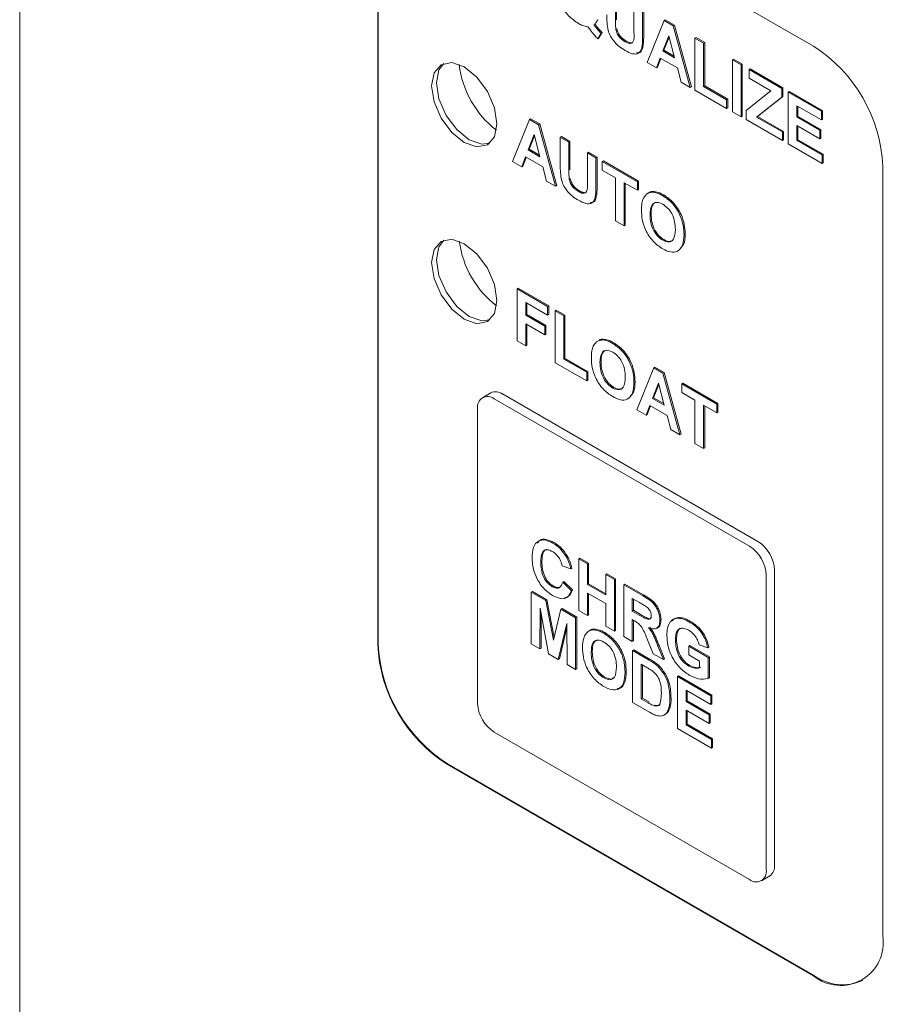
# Paper-space layout '4' of a CAD drawing. Header units: inches. Extents: x 1 to 109, y 1 to 85.
# Tile 34 of 46: x 84.71 to 85.81, y 26.57 to 27.82. Entities that reach past the tile are written whole.
import ezdxf

# ---------------------------------------------------------------- set-up
doc = ezdxf.new("R2010")
doc.units = ezdxf.units.IN
doc.header["$MEASUREMENT"] = 0

psp = doc.layouts.new('4')

# ---------------------------------------------------------------- linework, layer by layer
at = {"color": 7, "linetype": 'Continuous', "lineweight": 15, "ltscale": 5}
for p, q in [((84.7072, 25.311), (84.7072, 29.9962)), ((85.7184, 27.7897), (85.2517, 28.0591)), ((85.1633, 28.008), (85.1633, 27.0282)), ((85.164, 28.0084), (85.164, 27.0286)), ((85.4663, 27.8582), (85.4663, 27.8224)), ((85.4677, 27.859), (85.4677, 27.8232)), ((85.4898, 27.8081), (85.4898, 27.8447)), ((85.5008, 27.8383), (85.5008, 27.8038)), ((85.5022, 27.8391), (85.5022, 27.8046)), ((85.4388, 27.8169), (85.4402, 27.8177)), ((85.5066, 27.7689), (85.5282, 27.8225)), ((85.5282, 27.8225), (85.5297, 27.8233)), ((85.5282, 27.8225), (85.5399, 27.8157)), ((85.5297, 27.8233), (85.5413, 27.8165)), ((85.5399, 27.8157), (85.5413, 27.8165)), ((85.5399, 27.8157), (85.5616, 27.7371)), ((85.5413, 27.8165), (85.563, 27.7379)), ((85.448, 27.8061), (85.4437, 27.7992)), ((85.4494, 27.807), (85.4452, 27.8001)), ((85.448, 27.8061), (85.4494, 27.807)), ((85.4667, 27.8111), (85.4681, 27.8119)), ((85.5341, 27.803), (85.5266, 27.7836)), ((85.5416, 27.7749), (85.5341, 27.803)), ((85.4437, 27.7992), (85.4452, 27.8001)), ((85.4784, 27.7954), (85.4798, 27.7962)), ((85.5346, 27.8013), (85.528, 27.7844)), ((85.5675, 27.7998), (85.5689, 27.8006)), ((85.5675, 27.7337), (85.5675, 27.7998)), ((85.5675, 27.7998), (85.5785, 27.7934)), ((85.5689, 27.8006), (85.5799, 27.7943)), ((85.5785, 27.7934), (85.5799, 27.7943)), ((85.5785, 27.7934), (85.5785, 27.7384)), ((85.5799, 27.7943), (85.5799, 27.7392)), ((85.5266, 27.7836), (85.528, 27.7844)), ((85.5266, 27.7836), (85.5416, 27.7749)), ((85.528, 27.7844), (85.5411, 27.7769)), ((85.5184, 27.7621), (85.5066, 27.7689)), ((85.5232, 27.7746), (85.5184, 27.7621)), ((85.5241, 27.774), (85.5198, 27.7629)), ((85.5451, 27.7619), (85.5232, 27.7746)), ((85.6152, 27.7723), (85.6166, 27.7731)), ((85.6152, 27.7062), (85.6152, 27.7723)), ((85.6152, 27.7723), (85.6262, 27.7659)), ((85.6166, 27.7731), (85.6276, 27.7667)), ((85.6262, 27.7659), (85.6276, 27.7667)), ((85.6262, 27.7659), (85.6262, 27.6999)), ((85.6276, 27.7667), (85.6276, 27.7007)), ((85.5184, 27.7621), (85.5198, 27.7629)), ((85.55, 27.7439), (85.5451, 27.7619)), ((85.6364, 27.76), (85.6378, 27.7608)), ((85.6364, 27.749), (85.6364, 27.76)), ((85.6364, 27.76), (85.6782, 27.7359)), ((85.6378, 27.7608), (85.6796, 27.7367)), ((85.5616, 27.7371), (85.55, 27.7439)), ((85.5785, 27.7384), (85.5799, 27.7392)), ((85.5799, 27.7392), (85.6092, 27.7223)), ((85.6643, 27.7329), (85.6364, 27.749)), ((85.5616, 27.7371), (85.563, 27.7379)), ((85.6078, 27.7105), (85.5675, 27.7337)), ((85.5785, 27.7384), (85.6078, 27.7215)), ((85.6328, 27.7079), (85.6643, 27.7329)), ((85.6782, 27.7359), (85.6796, 27.7367)), ((85.6782, 27.7359), (85.6782, 27.7249)), ((85.6796, 27.7367), (85.6796, 27.7257)), ((85.6863, 27.7312), (85.6877, 27.732)), ((85.6863, 27.6652), (85.6863, 27.7312)), ((85.6863, 27.7312), (85.7288, 27.7067)), ((85.6877, 27.732), (85.7302, 27.7075)), ((85.6078, 27.7215), (85.6092, 27.7223)), ((85.6078, 27.7215), (85.6078, 27.7105)), ((85.6092, 27.7223), (85.6092, 27.7113)), ((85.6782, 27.7249), (85.646, 27.6994)), ((85.6796, 27.7257), (85.6474, 27.7002)), ((85.6782, 27.7249), (85.6796, 27.7257)), ((85.6078, 27.7105), (85.6092, 27.7113)), ((85.6262, 27.6999), (85.6152, 27.7062)), ((85.6328, 27.6961), (85.6328, 27.7079)), ((85.7288, 27.6957), (85.6973, 27.7139)), ((85.6973, 27.7139), (85.6973, 27.6995)), ((85.6987, 27.713), (85.6987, 27.7003)), ((85.7288, 27.7067), (85.7302, 27.7075)), ((85.7288, 27.7067), (85.7288, 27.6957)), ((85.7302, 27.7075), (85.7302, 27.6965)), ((85.335, 27.6429), (85.3566, 27.6965)), ((85.3566, 27.6965), (85.3581, 27.6973)), ((85.3566, 27.6965), (85.3683, 27.6897)), ((85.3581, 27.6973), (85.3697, 27.6906)), ((85.3683, 27.6897), (85.3697, 27.6906)), ((85.3683, 27.6897), (85.39, 27.6112)), ((85.3697, 27.6906), (85.3914, 27.612)), ((85.6262, 27.6999), (85.6276, 27.7007)), ((85.679, 27.6694), (85.6328, 27.6961)), ((85.646, 27.6994), (85.6474, 27.7002)), ((85.646, 27.6994), (85.679, 27.6804)), ((85.6474, 27.7002), (85.6804, 27.6812)), ((85.6973, 27.6995), (85.6987, 27.7003)), ((85.6973, 27.6995), (85.7266, 27.6825)), ((85.6987, 27.7003), (85.728, 27.6833)), ((85.7288, 27.6957), (85.7302, 27.6965)), ((85.3625, 27.677), (85.355, 27.6576)), ((85.37, 27.6489), (85.3625, 27.677)), ((85.679, 27.6804), (85.6804, 27.6812)), ((85.679, 27.6804), (85.679, 27.6694)), ((85.6804, 27.6812), (85.6804, 27.6702)), ((85.7266, 27.6715), (85.6973, 27.6885)), ((85.6973, 27.6885), (85.6973, 27.6698)), ((85.6987, 27.6876), (85.6987, 27.6706)), ((85.7266, 27.6825), (85.728, 27.6833)), ((85.7266, 27.6825), (85.7266, 27.6715)), ((85.728, 27.6833), (85.728, 27.6723)), ((85.363, 27.6753), (85.3564, 27.6584)), ((85.3959, 27.6738), (85.3973, 27.6746)), ((85.3959, 27.6738), (85.4069, 27.6675)), ((85.3959, 27.6387), (85.3959, 27.6738)), ((85.3973, 27.6746), (85.4083, 27.6683)), ((85.4069, 27.6675), (85.4083, 27.6683)), ((85.4069, 27.6675), (85.4069, 27.6316)), ((85.4083, 27.6683), (85.4083, 27.6324)), ((85.679, 27.6694), (85.6804, 27.6702)), ((85.7295, 27.6402), (85.6863, 27.6652)), ((85.6973, 27.6698), (85.6987, 27.6706)), ((85.6973, 27.6698), (85.7295, 27.6512)), ((85.6987, 27.6706), (85.731, 27.652)), ((85.7266, 27.6715), (85.728, 27.6723)), ((85.355, 27.6576), (85.3564, 27.6584)), ((85.355, 27.6576), (85.37, 27.6489)), ((85.3564, 27.6584), (85.3695, 27.6509)), ((85.4304, 27.6539), (85.4318, 27.6547)), ((85.4304, 27.6173), (85.4304, 27.6539)), ((85.4304, 27.6539), (85.4414, 27.6476)), ((85.4318, 27.6547), (85.4428, 27.6484)), ((85.7295, 27.6512), (85.731, 27.652)), ((85.731, 27.652), (85.731, 27.641)), ((85.3468, 27.6361), (85.335, 27.6429)), ((85.3516, 27.6486), (85.3468, 27.6361)), ((85.3525, 27.6481), (85.3482, 27.6369)), ((85.3735, 27.6359), (85.3516, 27.6486)), ((85.4414, 27.6476), (85.4428, 27.6484)), ((85.4414, 27.6476), (85.4414, 27.613)), ((85.4428, 27.6484), (85.4428, 27.6138)), ((85.4494, 27.6429), (85.4508, 27.6437)), ((85.4494, 27.6319), (85.4494, 27.6429)), ((85.4494, 27.6429), (85.4942, 27.6171)), ((85.4508, 27.6437), (85.4956, 27.6179)), ((85.7295, 27.6512), (85.7295, 27.6402)), ((85.7295, 27.6402), (85.731, 27.641)), ((85.3468, 27.6361), (85.3482, 27.6369)), ((85.3784, 27.6179), (85.3735, 27.6359)), ((85.4663, 27.6222), (85.4494, 27.6319)), ((85.8068, 26.6567), (85.8068, 27.6366)), ((85.39, 27.6112), (85.3784, 27.6179)), ((85.4073, 27.6203), (85.4087, 27.6211)), ((85.4663, 27.5671), (85.4663, 27.6222)), ((85.4942, 27.6061), (85.4773, 27.6158)), ((85.4773, 27.6158), (85.4773, 27.5608)), ((85.4787, 27.615), (85.4787, 27.5616)), ((85.4942, 27.6171), (85.4956, 27.6179)), ((85.4942, 27.6171), (85.4942, 27.6061)), ((85.4956, 27.6179), (85.4956, 27.6069)), ((85.39, 27.6112), (85.3914, 27.612)), ((85.419, 27.6046), (85.4204, 27.6054)), ((85.4942, 27.6061), (85.4956, 27.6069)), ((85.5091, 27.6032), (85.5074, 27.6022)), ((85.5143, 27.6037), (85.5157, 27.6045)), ((85.5263, 27.5994), (85.5278, 27.6002)), ((85.4773, 27.5608), (85.4663, 27.5671)), ((85.5103, 27.5748), (85.5117, 27.5756)), ((85.4773, 27.5608), (85.4787, 27.5616)), ((85.5265, 27.5425), (85.5279, 27.5434)), ((85.5536, 27.5497), (85.555, 27.5505)), ((85.3409, 27.4805), (85.3423, 27.4813)), ((85.3409, 27.4145), (85.3409, 27.4805)), ((85.3409, 27.4805), (85.3798, 27.4581)), ((85.3423, 27.4813), (85.3812, 27.4589)), ((85.3798, 27.4471), (85.3519, 27.4632)), ((85.3519, 27.4632), (85.3519, 27.4471)), ((85.3533, 27.4624), (85.3533, 27.4479)), ((85.3798, 27.4581), (85.3812, 27.4589)), ((85.3798, 27.4581), (85.3798, 27.4471)), ((85.3812, 27.4589), (85.3812, 27.4479)), ((85.3893, 27.4526), (85.3907, 27.4534)), ((85.3893, 27.3865), (85.3893, 27.4526)), ((85.3893, 27.4526), (85.4003, 27.4462)), ((85.3907, 27.4534), (85.4017, 27.4471)), ((85.3519, 27.4471), (85.3533, 27.4479)), ((85.3519, 27.4471), (85.3761, 27.4331)), ((85.3533, 27.4479), (85.3775, 27.4339)), ((85.3798, 27.4471), (85.3812, 27.4479)), ((85.4003, 27.4462), (85.4017, 27.4471)), ((85.4003, 27.4462), (85.4003, 27.3912)), ((85.4017, 27.4471), (85.4017, 27.392)), ((85.3761, 27.4221), (85.3519, 27.4361)), ((85.3519, 27.4361), (85.3519, 27.4081)), ((85.3533, 27.4353), (85.3533, 27.4089)), ((85.3761, 27.4331), (85.3775, 27.4339)), ((85.3761, 27.4331), (85.3761, 27.4221)), ((85.3775, 27.4339), (85.3775, 27.4229)), ((85.3519, 27.4081), (85.3409, 27.4145)), ((85.3761, 27.4221), (85.3775, 27.4229)), ((85.4453, 27.415), (85.4436, 27.414)), ((85.4505, 27.4155), (85.4519, 27.4163)), ((85.3519, 27.4081), (85.3533, 27.4089)), ((85.4625, 27.4111), (85.464, 27.412)), ((85.4003, 27.3912), (85.4017, 27.392)), ((85.4003, 27.3912), (85.4296, 27.3743)), ((85.4017, 27.392), (85.431, 27.3751)), ((85.4296, 27.3633), (85.3893, 27.3865)), ((85.4465, 27.3866), (85.4479, 27.3874)), ((85.4934, 27.3264), (85.515, 27.38)), ((85.515, 27.38), (85.5165, 27.3808)), ((85.515, 27.38), (85.5267, 27.3733)), ((85.5165, 27.3808), (85.5281, 27.3741)), ((85.4296, 27.3743), (85.431, 27.3751)), ((85.4296, 27.3743), (85.4296, 27.3633)), ((85.4296, 27.3633), (85.431, 27.3641)), ((85.431, 27.3751), (85.431, 27.3641)), ((85.5267, 27.3733), (85.5281, 27.3741)), ((85.5267, 27.3733), (85.5484, 27.2947)), ((85.5281, 27.3741), (85.5498, 27.2955)), ((85.4627, 27.3543), (85.4641, 27.3551)), ((85.4898, 27.3615), (85.4912, 27.3623)), ((85.5209, 27.3605), (85.5134, 27.3411)), ((85.5214, 27.3588), (85.5148, 27.3419)), ((85.5284, 27.3325), (85.5209, 27.3605)), ((85.5506, 27.3595), (85.552, 27.3603)), ((85.5506, 27.3484), (85.5506, 27.3595)), ((85.5506, 27.3595), (85.5954, 27.3336)), ((85.552, 27.3603), (85.5968, 27.3344)), ((85.3074, 27.3481), (85.2968, 27.342)), ((85.6371, 27.1528), (85.3118, 27.3405)), ((85.6477, 27.1589), (85.3224, 27.3467)), ((85.5134, 27.3411), (85.5148, 27.3419)), ((85.5134, 27.3411), (85.5284, 27.3325)), ((85.5148, 27.3419), (85.5279, 27.3344)), ((85.5675, 27.3387), (85.5506, 27.3484)), ((85.5675, 27.2837), (85.5675, 27.3387)), ((85.2906, 27.3283), (85.2906, 26.9527)), ((85.5052, 27.3197), (85.4934, 27.3264)), ((85.51, 27.3321), (85.5052, 27.3197)), ((85.5109, 27.3316), (85.5066, 27.3205)), ((85.5319, 27.3194), (85.51, 27.3321)), ((85.5954, 27.3226), (85.5785, 27.3324)), ((85.5785, 27.3324), (85.5785, 27.2773)), ((85.5799, 27.3315), (85.5799, 27.2781)), ((85.5954, 27.3336), (85.5968, 27.3344)), ((85.5954, 27.3336), (85.5954, 27.3226)), ((85.5968, 27.3344), (85.5968, 27.3234)), ((85.5052, 27.3197), (85.5066, 27.3205)), ((85.5368, 27.3014), (85.5319, 27.3194)), ((85.5954, 27.3226), (85.5968, 27.3234)), ((85.5484, 27.2947), (85.5368, 27.3014)), ((85.5484, 27.2947), (85.5498, 27.2955)), ((85.5785, 27.2773), (85.5675, 27.2837)), ((85.5785, 27.2773), (85.5799, 27.2781)), ((85.3866, 27.1567), (85.388, 27.1575)), ((85.4034, 27.1397), (85.4048, 27.1405)), ((85.4195, 27.1368), (85.4209, 27.1376)), ((85.4209, 27.1376), (85.4319, 27.1313)), ((85.3711, 27.1325), (85.3725, 27.1334)), ((85.4092, 27.1241), (85.3982, 27.1279)), ((85.4092, 27.1241), (85.4106, 27.1249)), ((85.4195, 27.0708), (85.4195, 27.1368)), ((85.4195, 27.1368), (85.4305, 27.1305)), ((85.4305, 27.1305), (85.4319, 27.1313)), ((85.4305, 27.1305), (85.4305, 27.1042)), ((85.4319, 27.1313), (85.4319, 27.105)), ((85.454, 27.1169), (85.4554, 27.1177)), ((85.454, 27.0907), (85.454, 27.1169)), ((85.454, 27.1169), (85.465, 27.1106)), ((85.4554, 27.1177), (85.4664, 27.1114)), ((85.6583, 26.7404), (85.6583, 27.116)), ((85.6689, 26.7465), (85.6689, 27.1221)), ((85.3857, 27.1013), (85.3871, 27.1021)), ((85.399, 27.1072), (85.4004, 27.108)), ((85.399, 27.1072), (85.41, 27.0966)), ((85.4004, 27.108), (85.4114, 27.0974)), ((85.4305, 27.1042), (85.4319, 27.105)), ((85.4305, 27.1042), (85.454, 27.0907)), ((85.4319, 27.105), (85.454, 27.0923)), ((85.465, 27.1106), (85.4664, 27.1114)), ((85.465, 27.1106), (85.465, 27.0445)), ((85.4664, 27.1114), (85.4664, 27.0453)), ((85.4767, 27.1038), (85.4781, 27.1046)), ((85.4767, 27.0377), (85.4767, 27.1038)), ((85.4767, 27.1038), (85.5007, 27.0899)), ((85.4781, 27.1046), (85.5021, 27.0907)), ((85.359, 27.0944), (85.3604, 27.0952)), ((85.359, 27.0283), (85.359, 27.0944)), ((85.359, 27.0944), (85.3776, 27.0836)), ((85.3604, 27.0952), (85.379, 27.0845)), ((85.41, 27.0966), (85.4114, 27.0974)), ((85.454, 27.0797), (85.4305, 27.0932)), ((85.4305, 27.0932), (85.4305, 27.0644)), ((85.4319, 27.0924), (85.4319, 27.0652)), ((85.3776, 27.0836), (85.379, 27.0845)), ((85.3776, 27.0836), (85.3872, 27.033)), ((85.379, 27.0845), (85.3881, 27.0367)), ((85.454, 27.0509), (85.454, 27.0797)), ((85.497, 27.081), (85.4877, 27.0864)), ((85.4877, 27.0864), (85.4877, 27.0703)), ((85.4891, 27.0856), (85.4891, 27.0712)), ((85.3704, 27.0738), (85.37, 27.022)), ((85.3811, 27.0156), (85.3704, 27.0738)), ((85.3717, 27.0664), (85.3714, 27.0228)), ((85.3872, 27.033), (85.3968, 27.0725)), ((85.3968, 27.0725), (85.3983, 27.0733)), ((85.3968, 27.0725), (85.4155, 27.0618)), ((85.3983, 27.0733), (85.4169, 27.0626)), ((85.4155, 27.0618), (85.4169, 27.0626)), ((85.4169, 27.0626), (85.4169, 26.9966)), ((85.4305, 27.0644), (85.4195, 27.0708)), ((85.4305, 27.0644), (85.4319, 27.0652)), ((85.4877, 27.0703), (85.4891, 27.0712)), ((85.4877, 27.0703), (85.4965, 27.0652)), ((85.4891, 27.0712), (85.498, 27.066)), ((85.5462, 27.0612), (85.5476, 27.0621)), ((85.4041, 27.0543), (85.3934, 27.0085)), ((85.4045, 27.0021), (85.4041, 27.0543)), ((85.4155, 27.0618), (85.4155, 26.9957)), ((85.465, 27.0445), (85.454, 27.0509)), ((85.4901, 27.0579), (85.4877, 27.0593)), ((85.4877, 27.0593), (85.4877, 27.0314)), ((85.4891, 27.0585), (85.4891, 27.0322)), ((85.5229, 27.0588), (85.5243, 27.0596)), ((85.5597, 27.0567), (85.5611, 27.0575)), ((85.4041, 27.0492), (85.3948, 27.0093)), ((85.4341, 27.0458), (85.4323, 27.0448)), ((85.4393, 27.0463), (85.4407, 27.0471)), ((85.4513, 27.0419), (85.4527, 27.0428)), ((85.465, 27.0445), (85.4664, 27.0453)), ((85.4877, 27.0314), (85.4767, 27.0377)), ((85.37, 27.022), (85.359, 27.0283)), ((85.4877, 27.0314), (85.4891, 27.0322)), ((85.5144, 27.0159), (85.5063, 27.0356)), ((85.5204, 27.0256), (85.5218, 27.0264)), ((85.5204, 27.0256), (85.5273, 27.0085)), ((85.5218, 27.0264), (85.5287, 27.0093)), ((85.5427, 27.0334), (85.5441, 27.0342)), ((85.5596, 27.0255), (85.561, 27.0263)), ((85.5596, 27.0145), (85.5596, 27.0255)), ((85.5596, 27.0255), (85.5845, 27.0111)), ((85.561, 27.0263), (85.5859, 27.0119)), ((85.5838, 27.0234), (85.5728, 27.0272)), ((85.37, 27.022), (85.3714, 27.0228)), ((85.3934, 27.0085), (85.3811, 27.0156)), ((85.4353, 27.0174), (85.4367, 27.0182)), ((85.4881, 27.0199), (85.4895, 27.0207)), ((85.4881, 27.0199), (85.509, 27.0078)), ((85.4881, 26.9538), (85.4881, 27.0199)), ((85.4895, 27.0207), (85.5104, 27.0086)), ((85.5273, 27.0085), (85.5144, 27.0159)), ((85.5735, 27.0064), (85.5596, 27.0145)), ((85.5838, 27.0234), (85.5852, 27.0242)), ((85.5845, 27.0111), (85.5859, 27.0119)), ((85.5859, 27.0119), (85.5859, 26.9854)), ((85.3934, 27.0085), (85.3948, 27.0093)), ((85.4155, 26.9957), (85.4045, 27.0021)), ((85.5045, 26.9994), (85.4991, 27.0025)), ((85.4991, 27.0025), (85.4991, 26.9585)), ((85.5005, 27.0017), (85.5005, 26.9593)), ((85.5199, 27.0003), (85.5213, 27.0011)), ((85.5273, 27.0085), (85.5287, 27.0093)), ((85.5596, 27.0001), (85.561, 27.0009)), ((85.5735, 26.9978), (85.5735, 27.0064)), ((85.5845, 27.0111), (85.5845, 26.9845)), ((85.4155, 26.9957), (85.4169, 26.9966)), ((85.4785, 26.9923), (85.4799, 26.9931)), ((85.5453, 26.9869), (85.5467, 26.9877)), ((85.5453, 26.9208), (85.5453, 26.9869)), ((85.5453, 26.9869), (85.5878, 26.9623)), ((85.5467, 26.9877), (85.5892, 26.9631)), ((85.4514, 26.9851), (85.4529, 26.9859)), ((85.5845, 26.9845), (85.5859, 26.9854)), ((85.5878, 26.9513), (85.5563, 26.9695)), ((85.5563, 26.9695), (85.5563, 26.9551)), ((85.5577, 26.9687), (85.5577, 26.9559)), ((85.5878, 26.9623), (85.5892, 26.9631)), ((85.5878, 26.9623), (85.5878, 26.9513)), ((85.5892, 26.9631), (85.5892, 26.9521)), ((85.5097, 26.9414), (85.4881, 26.9538)), ((85.4991, 26.9585), (85.5005, 26.9593)), ((85.4991, 26.9585), (85.5081, 26.9533)), ((85.5005, 26.9593), (85.5095, 26.9541)), ((85.5154, 26.9497), (85.5168, 26.9505)), ((85.5357, 26.9587), (85.5371, 26.9595)), ((85.5563, 26.9551), (85.5577, 26.9559)), ((85.5563, 26.9551), (85.5856, 26.9382)), ((85.5577, 26.9559), (85.587, 26.939)), ((85.5878, 26.9513), (85.5892, 26.9521)), ((85.5279, 26.9375), (85.5293, 26.9383)), ((85.534, 26.9457), (85.5354, 26.9465)), ((85.5856, 26.9272), (85.5563, 26.9441)), ((85.5563, 26.9441), (85.5563, 26.9255)), ((85.5577, 26.9433), (85.5577, 26.9263)), ((85.5856, 26.9382), (85.587, 26.939)), ((85.5856, 26.9382), (85.5856, 26.9272)), ((85.587, 26.939), (85.587, 26.928)), ((85.5563, 26.9255), (85.5577, 26.9263)), ((85.5563, 26.9255), (85.5885, 26.9068)), ((85.5577, 26.9263), (85.5899, 26.9077)), ((85.5856, 26.9272), (85.587, 26.928)), ((85.3118, 26.9159), (85.6371, 26.7282)), ((85.5885, 26.8958), (85.5453, 26.9208)), ((85.5885, 26.9068), (85.5899, 26.9077)), ((85.5885, 26.9068), (85.5885, 26.8958)), ((85.5899, 26.9077), (85.5899, 26.8966)), ((85.5885, 26.8958), (85.5899, 26.8966)), ((85.2517, 26.8751), (85.7184, 26.6057)), ((85.2524, 26.8755), (85.7191, 26.6061)), ((85.6521, 26.7267), (85.6627, 26.7328))]:
    psp.add_line(p, q, dxfattribs=at)
at = {"color": 7, "linetype": 'Continuous', "lineweight": 15, "ltscale": 5, "flags": 128}
for points in [[(85.3153, 27.6909), (85.3122, 27.6743), (85.3031, 27.6639), (85.2896, 27.6613), (85.2736, 27.6668), (85.2576, 27.6797), (85.2441, 27.698), (85.2351, 27.7188), (85.2319, 27.7391), (85.2351, 27.7557), (85.2441, 27.7661), (85.2576, 27.7687), (85.2736, 27.7632), (85.2896, 27.7503), (85.3031, 27.732), (85.3122, 27.7112), (85.3153, 27.6909)], [(85.3061, 27.666), (85.2959, 27.6649), (85.28, 27.6705), (85.264, 27.6834), (85.2505, 27.7016), (85.2414, 27.7225), (85.2383, 27.7428), (85.2414, 27.7594), (85.2475, 27.7676)], [(85.3153, 27.4659), (85.3122, 27.4493), (85.3031, 27.4389), (85.2896, 27.4362), (85.2736, 27.4418), (85.2576, 27.4547), (85.2441, 27.4729), (85.2351, 27.4938), (85.2319, 27.514), (85.2351, 27.5306), (85.2441, 27.5411), (85.2576, 27.5437), (85.2736, 27.5381), (85.2896, 27.5252), (85.3031, 27.507), (85.3122, 27.4861), (85.3153, 27.4659)], [(85.3061, 27.441), (85.2959, 27.4399), (85.28, 27.4455), (85.264, 27.4583), (85.2505, 27.4766), (85.2414, 27.4974), (85.2383, 27.5177), (85.2414, 27.5343), (85.2475, 27.5426)]]:
    psp.add_lwpolyline(points, dxfattribs=at)
at = {"color": 7, "linetype": 'Continuous', "lineweight": 15, "ltscale": 25}
for centre, radius, start, end in [((85.6149, 27.6279), 0.1921, 2.6059, 57.395), ((85.3905, 27.7811), 0.1243, 186.8322, 232.3803), ((85.3907, 27.5576), 0.1245, 187.5258, 232.4663), ((85.3035, 27.3304), 0.0131, 50.7974, 189.2147), ((85.3136, 27.3344), 0.0151, 54.3828, 114.3073), ((85.6122, 27.1139), 0.0461, 2.606, 57.3947), ((85.6228, 27.1201), 0.0461, 2.6057, 57.3948), ((85.3552, 27.0369), 0.1921, 182.6057, 237.395), ((85.3559, 27.0373), 0.1921, 182.6057, 237.395), ((85.3366, 26.9548), 0.0461, 182.6057, 237.395), ((85.6454, 26.7383), 0.0131, 230.7981, 9.2154), ((85.6542, 26.7449), 0.0148, 305.0136, 6.2996), ((85.7529, 26.648), 0.0546, 230.7981, 9.2154), ((85.7557, 26.6572), 0.0629, 234.3832, 294.3074)]:
    psp.add_arc(centre, radius, start, end, dxfattribs=at)
at = {"color": 7, "linetype": 'Continuous', "lineweight": 15, "ltscale": 5}
for points, knots in [([(85.419, 27.8186), (85.4147, 27.8215), (85.4061, 27.8273), (85.3964, 27.8421), (85.392, 27.8565), (85.3917, 27.8644), (85.3915, 27.8684)], [0, 0, 0, 0, 0.280094, 0.55863, 0.778953, 1, 1, 1, 1]), ([(85.4564, 27.8121), (85.456, 27.8155), (85.4553, 27.8214), (85.4553, 27.827), (85.4553, 27.8295)], [0, 0, 0, 0, 0.559743, 1, 1, 1, 1]), ([(85.4311, 27.8144), (85.4289, 27.8148), (85.425, 27.8154), (85.4208, 27.8177), (85.419, 27.8186)], [0, 0, 0, 0, 0.559643, 1, 1, 1, 1]), ([(85.4387, 27.8045), (85.4373, 27.8063), (85.4347, 27.8096), (85.4322, 27.813), (85.4311, 27.8144)], [0, 0, 0, 0, 0.559954, 1, 1, 1, 1]), ([(85.4437, 27.8236), (85.443, 27.8221), (85.4417, 27.8194), (85.4397, 27.8177), (85.4388, 27.8169)], [0, 0, 0, 0, 0.5597684, 1, 1, 1, 1]), ([(85.4388, 27.8169), (85.4404, 27.8148), (85.4433, 27.8109), (85.4465, 27.8076), (85.448, 27.8061)], [0, 0, 0, 0, 0.559937, 1, 1, 1, 1]), ([(85.4402, 27.8177), (85.4419, 27.8156), (85.4447, 27.8117), (85.448, 27.8084), (85.4494, 27.807)], [0, 0, 0, 0, 0.559937, 1, 1, 1, 1]), ([(85.4663, 27.8224), (85.4663, 27.8203), (85.4663, 27.8166), (85.4666, 27.8128), (85.4667, 27.8111)], [0, 0, 0, 0, 0.56018, 1, 1, 1, 1]), ([(85.4437, 27.7992), (85.4428, 27.8002), (85.441, 27.8018), (85.4394, 27.8036), (85.4387, 27.8045)], [0, 0, 0, 0, 0.5598508, 1, 1, 1, 1]), ([(85.4787, 27.7842), (85.4761, 27.7857), (85.4708, 27.7889), (85.4638, 27.7958), (85.4586, 27.8041), (85.4571, 27.8095), (85.4564, 27.8121)], [0, 0, 0, 0, 0.28103, 0.560407, 0.780283, 1, 1, 1, 1]), ([(85.4667, 27.8111), (85.4672, 27.8092), (85.4682, 27.8055), (85.4724, 27.7993), (85.4761, 27.7969), (85.4784, 27.7954)], [0, 0, 0, 0, 0.280066, 0.560124, 1, 1, 1, 1]), ([(85.4681, 27.8119), (85.4686, 27.81), (85.4696, 27.8064), (85.4738, 27.8001), (85.4775, 27.7977), (85.4798, 27.7962)], [0, 0, 0, 0, 0.280066, 0.560124, 1, 1, 1, 1]), ([(85.4784, 27.7954), (85.4804, 27.7943), (85.4834, 27.7927), (85.4869, 27.7932), (85.4905, 27.7967), (85.4901, 27.803), (85.4898, 27.8081)], [0, 0, 0, 0, 0.25002, 0.375143, 0.500353, 1, 1, 1, 1]), ([(85.5008, 27.8038), (85.5008, 27.7992), (85.501, 27.7903), (85.4973, 27.7796), (85.4879, 27.7793), (85.4818, 27.7825), (85.4787, 27.7842)], [0, 0, 0, 0, 0.28222, 0.55919, 0.778866, 1, 1, 1, 1]), ([(85.5022, 27.8046), (85.5022, 27.8001), (85.5023, 27.7913), (85.4996, 27.7811), (85.4946, 27.7813), (85.4932, 27.7813)], [0, 0, 0, 0, 0.420976, 0.834121, 1, 1, 1, 1]), ([(85.4798, 27.7962), (85.4818, 27.7952), (85.4847, 27.7937), (85.4876, 27.7938), (85.4883, 27.7944), (85.4884, 27.7945)], [0, 0, 0, 0, 0.636563, 0.955135, 1, 1, 1, 1]), ([(85.397, 27.6214), (85.3966, 27.6247), (85.3959, 27.6307), (85.3959, 27.6363), (85.3959, 27.6387)], [0, 0, 0, 0, 0.559743, 1, 1, 1, 1]), ([(85.4069, 27.6316), (85.4069, 27.6296), (85.4069, 27.6259), (85.4072, 27.622), (85.4073, 27.6203)], [0, 0, 0, 0, 0.56018, 1, 1, 1, 1]), ([(85.4193, 27.5934), (85.4167, 27.595), (85.4114, 27.5981), (85.4044, 27.6051), (85.3992, 27.6134), (85.3977, 27.6187), (85.397, 27.6214)], [0, 0, 0, 0, 0.28103, 0.560407, 0.780283, 1, 1, 1, 1]), ([(85.4073, 27.6203), (85.4078, 27.6185), (85.4088, 27.6148), (85.413, 27.6086), (85.4167, 27.6061), (85.419, 27.6046)], [0, 0, 0, 0, 0.280066, 0.560124, 1, 1, 1, 1]), ([(85.4087, 27.6211), (85.4092, 27.6193), (85.4102, 27.6156), (85.4144, 27.6094), (85.4181, 27.6069), (85.4204, 27.6054)], [0, 0, 0, 0, 0.280066, 0.560124, 1, 1, 1, 1]), ([(85.419, 27.6046), (85.421, 27.6036), (85.424, 27.602), (85.4275, 27.6025), (85.4311, 27.606), (85.4307, 27.6123), (85.4304, 27.6173)], [0, 0, 0, 0, 0.25002, 0.375143, 0.500353, 1, 1, 1, 1]), ([(85.4428, 27.6138), (85.4428, 27.6094), (85.4429, 27.6006), (85.4402, 27.5904), (85.4352, 27.5905), (85.4338, 27.5906)], [0, 0, 0, 0, 0.420976, 0.834121, 1, 1, 1, 1]), ([(85.4414, 27.613), (85.4414, 27.6085), (85.4416, 27.5995), (85.4379, 27.5889), (85.4285, 27.5885), (85.4224, 27.5918), (85.4193, 27.5934)], [0, 0, 0, 0, 0.2822197, 0.5591896, 0.778866, 1, 1, 1, 1]), ([(85.4204, 27.6054), (85.4224, 27.6044), (85.4253, 27.6029), (85.4282, 27.603), (85.4289, 27.6037), (85.429, 27.6038)], [0, 0, 0, 0, 0.636563, 0.955135, 1, 1, 1, 1]), ([(85.5018, 27.596), (85.5035, 27.5986), (85.5066, 27.6031), (85.5119, 27.6035), (85.5143, 27.6037)], [0, 0, 0, 0, 0.559956, 1, 1, 1, 1]), ([(85.509, 27.6031), (85.509, 27.6031), (85.5105, 27.6048), (85.5132, 27.6047), (85.5157, 27.6045)], [0, 0, 0, 0, 0.020382, 1, 1, 1, 1]), ([(85.5143, 27.6037), (85.5165, 27.6033), (85.5204, 27.6026), (85.5245, 27.6003), (85.5263, 27.5994)], [0, 0, 0, 0, 0.5595644, 1, 1, 1, 1]), ([(85.5157, 27.6045), (85.5179, 27.6041), (85.5218, 27.6034), (85.5259, 27.6012), (85.5278, 27.6002)], [0, 0, 0, 0, 0.559564, 1, 1, 1, 1]), ([(85.4993, 27.5807), (85.4994, 27.5839), (85.4995, 27.5896), (85.5011, 27.594), (85.5018, 27.596)], [0, 0, 0, 0, 0.560171, 1, 1, 1, 1]), ([(85.5265, 27.5883), (85.5238, 27.5895), (85.5183, 27.5919), (85.5111, 27.5875), (85.5106, 27.5796), (85.5103, 27.5748)], [0, 0, 0, 0, 0.280278, 0.559877, 1, 1, 1, 1]), ([(85.5156, 27.589), (85.5152, 27.5888), (85.5116, 27.5871), (85.5117, 27.581), (85.5117, 27.5756)], [0, 0, 0, 0, 0.125187, 1, 1, 1, 1]), ([(85.5263, 27.5994), (85.5306, 27.5964), (85.5391, 27.5906), (85.5486, 27.5758), (85.553, 27.5615), (85.5534, 27.5536), (85.5536, 27.5497)], [0, 0, 0, 0, 0.279831, 0.558669, 0.779006, 1, 1, 1, 1]), ([(85.5278, 27.6002), (85.532, 27.5972), (85.5405, 27.5914), (85.55, 27.5766), (85.5544, 27.5623), (85.5548, 27.5545), (85.555, 27.5505)], [0, 0, 0, 0, 0.279831, 0.558669, 0.779006, 1, 1, 1, 1]), ([(85.5265, 27.5315), (85.5223, 27.5344), (85.5138, 27.5402), (85.5043, 27.5548), (85.4998, 27.5689), (85.4995, 27.5768), (85.4993, 27.5807)], [0, 0, 0, 0, 0.279942, 0.558704, 0.779045, 1, 1, 1, 1]), ([(85.5426, 27.5564), (85.5424, 27.5595), (85.5422, 27.5659), (85.5387, 27.5759), (85.5328, 27.584), (85.5286, 27.5868), (85.5265, 27.5883)], [0, 0, 0, 0, 0.281087, 0.560013, 0.779691, 1, 1, 1, 1]), ([(85.5103, 27.5748), (85.5104, 27.5716), (85.5107, 27.5652), (85.5143, 27.5552), (85.5201, 27.547), (85.5244, 27.544), (85.5265, 27.5425)], [0, 0, 0, 0, 0.281021, 0.560116, 0.779939, 1, 1, 1, 1]), ([(85.5117, 27.5756), (85.5118, 27.5724), (85.5121, 27.566), (85.5157, 27.556), (85.5215, 27.5478), (85.5258, 27.5448), (85.5279, 27.5434)], [0, 0, 0, 0, 0.281021, 0.560116, 0.779939, 1, 1, 1, 1]), ([(85.5265, 27.5425), (85.5292, 27.5414), (85.5346, 27.5391), (85.5418, 27.5437), (85.5423, 27.5515), (85.5426, 27.5564)], [0, 0, 0, 0, 0.279991, 0.559768, 1, 1, 1, 1]), ([(85.5536, 27.5497), (85.5533, 27.545), (85.5527, 27.5355), (85.546, 27.5276), (85.5364, 27.5266), (85.5298, 27.5299), (85.5265, 27.5315)], [0, 0, 0, 0, 0.280551, 0.559488, 0.779434, 1, 1, 1, 1]), ([(85.5279, 27.5434), (85.5308, 27.5419), (85.5344, 27.54), (85.5366, 27.5416), (85.5371, 27.5419)], [0, 0, 0, 0, 0.805422, 1, 1, 1, 1]), ([(85.555, 27.5505), (85.5549, 27.5455), (85.5547, 27.5379), (85.5507, 27.5341), (85.5493, 27.5328)], [0, 0, 0, 0, 0.6477958, 1, 1, 1, 1]), ([(85.438, 27.4078), (85.4397, 27.4104), (85.4428, 27.4149), (85.4481, 27.4153), (85.4505, 27.4155)], [0, 0, 0, 0, 0.559956, 1, 1, 1, 1]), ([(85.4452, 27.4149), (85.4452, 27.4149), (85.4468, 27.4166), (85.4494, 27.4165), (85.4519, 27.4163)], [0, 0, 0, 0, 0.020382, 1, 1, 1, 1]), ([(85.4505, 27.4155), (85.4527, 27.4151), (85.4566, 27.4144), (85.4607, 27.4121), (85.4625, 27.4111)], [0, 0, 0, 0, 0.559564, 1, 1, 1, 1]), ([(85.4519, 27.4163), (85.4541, 27.4159), (85.458, 27.4152), (85.4621, 27.413), (85.464, 27.412)], [0, 0, 0, 0, 0.5595644, 1, 1, 1, 1]), ([(85.4355, 27.3925), (85.4356, 27.3957), (85.4357, 27.4013), (85.4373, 27.4058), (85.438, 27.4078)], [0, 0, 0, 0, 0.560171, 1, 1, 1, 1]), ([(85.4627, 27.4001), (85.46, 27.4013), (85.4545, 27.4037), (85.4473, 27.3993), (85.4468, 27.3914), (85.4465, 27.3866)], [0, 0, 0, 0, 0.280278, 0.559877, 1, 1, 1, 1]), ([(85.4548, 27.4025), (85.4532, 27.4019), (85.4483, 27.4), (85.4481, 27.3925), (85.4479, 27.3874)], [0, 0, 0, 0, 0.320234, 1, 1, 1, 1]), ([(85.4625, 27.4111), (85.4668, 27.4082), (85.4753, 27.4024), (85.4848, 27.3876), (85.4892, 27.3733), (85.4896, 27.3654), (85.4898, 27.3615)], [0, 0, 0, 0, 0.279831, 0.558669, 0.779006, 1, 1, 1, 1]), ([(85.464, 27.412), (85.4682, 27.409), (85.4767, 27.4032), (85.4862, 27.3884), (85.4906, 27.3741), (85.491, 27.3662), (85.4912, 27.3623)], [0, 0, 0, 0, 0.279831, 0.558669, 0.779006, 1, 1, 1, 1]), ([(85.4627, 27.3433), (85.4585, 27.3462), (85.45, 27.352), (85.4406, 27.3666), (85.436, 27.3807), (85.4357, 27.3886), (85.4355, 27.3925)], [0, 0, 0, 0, 0.279942, 0.558704, 0.779045, 1, 1, 1, 1]), ([(85.4788, 27.3681), (85.4786, 27.3713), (85.4784, 27.3776), (85.4749, 27.3877), (85.469, 27.3958), (85.4648, 27.3986), (85.4627, 27.4001)], [0, 0, 0, 0, 0.281087, 0.560013, 0.779691, 1, 1, 1, 1]), ([(85.4465, 27.3866), (85.4466, 27.3834), (85.4469, 27.377), (85.4505, 27.367), (85.4563, 27.3587), (85.4606, 27.3558), (85.4627, 27.3543)], [0, 0, 0, 0, 0.281021, 0.560116, 0.779939, 1, 1, 1, 1]), ([(85.4479, 27.3874), (85.448, 27.3842), (85.4483, 27.3778), (85.4519, 27.3678), (85.4577, 27.3596), (85.462, 27.3566), (85.4641, 27.3551)], [0, 0, 0, 0, 0.281021, 0.560116, 0.779939, 1, 1, 1, 1]), ([(85.4627, 27.3543), (85.4654, 27.3532), (85.4708, 27.3508), (85.478, 27.3555), (85.4785, 27.3633), (85.4788, 27.3681)], [0, 0, 0, 0, 0.279991, 0.559768, 1, 1, 1, 1]), ([(85.4898, 27.3615), (85.4895, 27.3568), (85.4889, 27.3473), (85.4822, 27.3393), (85.4727, 27.3384), (85.466, 27.3417), (85.4627, 27.3433)], [0, 0, 0, 0, 0.280551, 0.559488, 0.779434, 1, 1, 1, 1]), ([(85.4641, 27.3551), (85.4669, 27.3539), (85.4718, 27.3516), (85.4749, 27.3543), (85.4762, 27.3554)], [0, 0, 0, 0, 0.569122, 1, 1, 1, 1]), ([(85.4912, 27.3623), (85.4911, 27.3573), (85.4909, 27.3497), (85.4869, 27.3459), (85.4855, 27.3446)], [0, 0, 0, 0, 0.647796, 1, 1, 1, 1]), ([(85.3601, 27.1379), (85.3603, 27.1426), (85.3609, 27.152), (85.3673, 27.1602), (85.3767, 27.1615), (85.3833, 27.1583), (85.3866, 27.1567)], [0, 0, 0, 0, 0.280688, 0.559622, 0.779535, 1, 1, 1, 1]), ([(85.3671, 27.1567), (85.3679, 27.158), (85.3703, 27.1618), (85.3782, 27.1621), (85.3847, 27.159), (85.388, 27.1575)], [0, 0, 0, 0, 0.2152169, 0.6071172, 1, 1, 1, 1]), ([(85.3866, 27.1567), (85.3901, 27.1543), (85.3964, 27.1502), (85.4013, 27.1429), (85.4034, 27.1397)], [0, 0, 0, 0, 0.559913, 1, 1, 1, 1]), ([(85.388, 27.1575), (85.3915, 27.1552), (85.3978, 27.151), (85.4027, 27.1437), (85.4048, 27.1405)], [0, 0, 0, 0, 0.559913, 1, 1, 1, 1]), ([(85.3862, 27.09), (85.3821, 27.0929), (85.3739, 27.0986), (85.365, 27.1129), (85.3606, 27.1265), (85.3603, 27.1341), (85.3601, 27.1379)], [0, 0, 0, 0, 0.279571, 0.558708, 0.779053, 1, 1, 1, 1]), ([(85.3858, 27.1461), (85.3841, 27.1469), (85.3807, 27.1486), (85.3761, 27.1481), (85.3715, 27.1438), (85.3713, 27.1372), (85.3711, 27.1325)], [0, 0, 0, 0, 0.18715, 0.37398, 0.560738, 1, 1, 1, 1]), ([(85.3787, 27.1486), (85.3784, 27.1486), (85.3766, 27.1485), (85.3731, 27.1443), (85.3727, 27.1379), (85.3725, 27.1334)], [0, 0, 0, 0, 0.056797, 0.338178, 1, 1, 1, 1]), ([(85.3982, 27.1279), (85.3977, 27.13), (85.3967, 27.134), (85.3933, 27.1396), (85.3896, 27.1437), (85.3871, 27.1453), (85.3858, 27.1461)], [0, 0, 0, 0, 0.27983, 0.559275, 0.779493, 1, 1, 1, 1]), ([(85.4034, 27.1397), (85.4049, 27.1368), (85.4075, 27.1316), (85.4087, 27.1264), (85.4092, 27.1241)], [0, 0, 0, 0, 0.5589598, 1, 1, 1, 1]), ([(85.4048, 27.1405), (85.4063, 27.1376), (85.4089, 27.1324), (85.4101, 27.1272), (85.4106, 27.1249)], [0, 0, 0, 0, 0.55896, 1, 1, 1, 1]), ([(85.3711, 27.1325), (85.3712, 27.1295), (85.3714, 27.1234), (85.374, 27.1137), (85.3796, 27.1055), (85.3837, 27.1027), (85.3857, 27.1013)], [0, 0, 0, 0, 0.281346, 0.560537, 0.780083, 1, 1, 1, 1]), ([(85.3725, 27.1334), (85.3726, 27.1303), (85.3728, 27.1242), (85.3754, 27.1145), (85.381, 27.1063), (85.3851, 27.1035), (85.3871, 27.1021)], [0, 0, 0, 0, 0.281346, 0.560537, 0.780083, 1, 1, 1, 1]), ([(85.3857, 27.1013), (85.3875, 27.1004), (85.3911, 27.0988), (85.3966, 27.1002), (85.3981, 27.1045), (85.399, 27.1072)], [0, 0, 0, 0, 0.280473, 0.560455, 1, 1, 1, 1]), ([(85.3871, 27.1021), (85.389, 27.1012), (85.3924, 27.0995), (85.395, 27.1006), (85.3961, 27.1011)], [0, 0, 0, 0, 0.5387559, 1, 1, 1, 1]), ([(85.41, 27.0966), (85.4089, 27.0939), (85.4069, 27.0885), (85.3988, 27.0842), (85.391, 27.0878), (85.3862, 27.09)], [0, 0, 0, 0, 0.281276, 0.561399, 1, 1, 1, 1]), ([(85.4114, 27.0974), (85.4104, 27.0946), (85.4085, 27.0892), (85.4038, 27.0877), (85.4015, 27.0869)], [0, 0, 0, 0, 0.51369, 1, 1, 1, 1]), ([(85.5007, 27.0899), (85.5033, 27.0884), (85.5085, 27.0853), (85.5151, 27.0799), (85.5191, 27.0736), (85.5221, 27.0668), (85.5226, 27.062), (85.5229, 27.0588)], [0, 0, 0, 0, 0.251138, 0.500538, 0.625743, 0.751054, 1, 1, 1, 1]), ([(85.5021, 27.0907), (85.5047, 27.0892), (85.5099, 27.0861), (85.5165, 27.0807), (85.5205, 27.0744), (85.5235, 27.0677), (85.524, 27.0628), (85.5243, 27.0596)], [0, 0, 0, 0, 0.2511382, 0.5005379, 0.6257426, 0.7510544, 1, 1, 1, 1]), ([(85.5058, 27.0758), (85.5041, 27.0768), (85.5012, 27.0786), (85.4983, 27.0803), (85.497, 27.081)], [0, 0, 0, 0, 0.559921, 1, 1, 1, 1]), ([(85.5119, 27.0646), (85.5118, 27.0657), (85.5117, 27.0679), (85.5096, 27.0724), (85.5072, 27.0745), (85.5058, 27.0758)], [0, 0, 0, 0, 0.281084, 0.561281, 1, 1, 1, 1]), ([(85.4965, 27.0652), (85.4998, 27.0632), (85.5038, 27.0607), (85.5085, 27.0595), (85.5105, 27.0601), (85.5117, 27.0619), (85.5118, 27.0637), (85.5119, 27.0646)], [0, 0, 0, 0, 0.500908, 0.625718, 0.750365, 0.875021, 1, 1, 1, 1]), ([(85.498, 27.066), (85.5012, 27.0641), (85.5052, 27.0616), (85.5099, 27.0602), (85.511, 27.0608), (85.5115, 27.061)], [0, 0, 0, 0, 0.687728, 0.859088, 1, 1, 1, 1]), ([(85.5384, 27.0578), (85.5395, 27.059), (85.5419, 27.0615), (85.5456, 27.0619), (85.5476, 27.0621)], [0, 0, 0, 0, 0.445212, 1, 1, 1, 1]), ([(85.5476, 27.0621), (85.5501, 27.0617), (85.5544, 27.0612), (85.5591, 27.0586), (85.5611, 27.0575)], [0, 0, 0, 0, 0.559238, 1, 1, 1, 1]), ([(85.5063, 27.0356), (85.5042, 27.0408), (85.5014, 27.0481), (85.4948, 27.0553), (85.4917, 27.057), (85.4901, 27.0579)], [0, 0, 0, 0, 0.560986, 0.779305, 1, 1, 1, 1]), ([(85.5229, 27.0588), (85.5227, 27.0564), (85.5223, 27.0515), (85.5186, 27.0476), (85.5136, 27.0472), (85.5102, 27.0483), (85.5085, 27.0489)], [0, 0, 0, 0, 0.279943, 0.558974, 0.779184, 1, 1, 1, 1]), ([(85.51, 27.0497), (85.5117, 27.0473), (85.5146, 27.0433), (85.5175, 27.037), (85.5197, 27.0317), (85.5211, 27.0282), (85.5218, 27.0264)], [0, 0, 0, 0, 0.339561, 0.559573, 0.779778, 1, 1, 1, 1]), ([(85.5243, 27.0596), (85.5241, 27.0572), (85.5237, 27.0525), (85.5211, 27.0489), (85.5189, 27.0488), (85.5187, 27.0488)], [0, 0, 0, 0, 0.471843, 0.942147, 1, 1, 1, 1]), ([(85.5317, 27.0392), (85.5319, 27.0425), (85.5322, 27.0492), (85.5354, 27.0563), (85.5402, 27.0605), (85.5442, 27.061), (85.5462, 27.0612)], [0, 0, 0, 0, 0.280146, 0.55998, 0.779944, 1, 1, 1, 1]), ([(85.5462, 27.0612), (85.5486, 27.0609), (85.553, 27.0604), (85.5577, 27.0578), (85.5597, 27.0567)], [0, 0, 0, 0, 0.559238, 1, 1, 1, 1]), ([(85.5597, 27.0567), (85.5627, 27.0548), (85.5687, 27.051), (85.5765, 27.0423), (85.5817, 27.0324), (85.5831, 27.0264), (85.5838, 27.0234)], [0, 0, 0, 0, 0.280674, 0.55986, 0.779759, 1, 1, 1, 1]), ([(85.5611, 27.0575), (85.5641, 27.0556), (85.5702, 27.0518), (85.578, 27.0431), (85.5831, 27.0332), (85.5845, 27.0272), (85.5852, 27.0242)], [0, 0, 0, 0, 0.2806738, 0.55986, 0.7797589, 1, 1, 1, 1]), ([(85.4243, 27.0233), (85.4243, 27.0265), (85.4245, 27.0321), (85.4261, 27.0366), (85.4268, 27.0386)], [0, 0, 0, 0, 0.560171, 1, 1, 1, 1]), ([(85.4268, 27.0386), (85.4285, 27.0411), (85.4315, 27.0457), (85.4369, 27.0461), (85.4393, 27.0463)], [0, 0, 0, 0, 0.5599557, 1, 1, 1, 1]), ([(85.4339, 27.0456), (85.434, 27.0457), (85.4355, 27.0474), (85.4381, 27.0473), (85.4407, 27.0471)], [0, 0, 0, 0, 0.020382, 1, 1, 1, 1]), ([(85.4393, 27.0463), (85.4414, 27.0459), (85.4454, 27.0452), (85.4495, 27.0429), (85.4513, 27.0419)], [0, 0, 0, 0, 0.559564, 1, 1, 1, 1]), ([(85.4407, 27.0471), (85.4429, 27.0467), (85.4468, 27.046), (85.4509, 27.0437), (85.4527, 27.0428)], [0, 0, 0, 0, 0.559564, 1, 1, 1, 1]), ([(85.4513, 27.0419), (85.4556, 27.039), (85.4641, 27.0332), (85.4735, 27.0184), (85.478, 27.0041), (85.4783, 26.9962), (85.4785, 26.9923)], [0, 0, 0, 0, 0.279831, 0.558669, 0.779006, 1, 1, 1, 1]), ([(85.4527, 27.0428), (85.457, 27.0398), (85.4655, 27.034), (85.475, 27.0192), (85.4794, 27.0049), (85.4798, 26.997), (85.4799, 26.9931)], [0, 0, 0, 0, 0.279831, 0.558669, 0.779006, 1, 1, 1, 1]), ([(85.5085, 27.0489), (85.5103, 27.0465), (85.5132, 27.0425), (85.5161, 27.0362), (85.5183, 27.0309), (85.5197, 27.0274), (85.5204, 27.0256)], [0, 0, 0, 0, 0.339561, 0.559573, 0.779778, 1, 1, 1, 1]), ([(85.5603, 26.9886), (85.556, 26.9916), (85.5473, 26.9975), (85.5373, 27.0123), (85.5325, 27.027), (85.532, 27.0351), (85.5317, 27.0392)], [0, 0, 0, 0, 0.280091, 0.558748, 0.779191, 1, 1, 1, 1]), ([(85.5596, 27.0458), (85.5568, 27.0471), (85.5514, 27.0496), (85.5454, 27.0469), (85.543, 27.0406), (85.5428, 27.0358), (85.5427, 27.0334)], [0, 0, 0, 0, 0.279802, 0.558331, 0.778826, 1, 1, 1, 1]), ([(85.5509, 27.0484), (85.5495, 27.048), (85.5463, 27.0472), (85.5444, 27.0413), (85.5442, 27.0366), (85.5441, 27.0342)], [0, 0, 0, 0, 0.287376, 0.643139, 1, 1, 1, 1]), ([(85.5728, 27.0272), (85.5722, 27.0293), (85.571, 27.0335), (85.5674, 27.0392), (85.5635, 27.0433), (85.5609, 27.045), (85.5596, 27.0458)], [0, 0, 0, 0, 0.279821, 0.559279, 0.779466, 1, 1, 1, 1]), ([(85.4514, 27.0308), (85.4487, 27.0321), (85.4433, 27.0345), (85.436, 27.0301), (85.4355, 27.0222), (85.4353, 27.0174)], [0, 0, 0, 0, 0.280278, 0.559877, 1, 1, 1, 1]), ([(85.4436, 27.0332), (85.442, 27.0327), (85.4371, 27.0308), (85.4368, 27.0233), (85.4367, 27.0182)], [0, 0, 0, 0, 0.3202345, 1, 1, 1, 1]), ([(85.4675, 26.9989), (85.4674, 27.0021), (85.4672, 27.0084), (85.4637, 27.0185), (85.4578, 27.0266), (85.4536, 27.0294), (85.4514, 27.0308)], [0, 0, 0, 0, 0.281087, 0.560013, 0.779691, 1, 1, 1, 1]), ([(85.5427, 27.0334), (85.5428, 27.0301), (85.5431, 27.0235), (85.5467, 27.013), (85.5529, 27.0046), (85.5573, 27.0016), (85.5596, 27.0001)], [0, 0, 0, 0, 0.281036, 0.560006, 0.779769, 1, 1, 1, 1]), ([(85.5441, 27.0342), (85.5442, 27.0309), (85.5445, 27.0243), (85.5482, 27.0138), (85.5543, 27.0054), (85.5588, 27.0024), (85.561, 27.0009)], [0, 0, 0, 0, 0.281036, 0.560006, 0.779769, 1, 1, 1, 1]), ([(85.4515, 26.9741), (85.4472, 26.977), (85.4388, 26.9827), (85.4293, 26.9974), (85.4248, 27.0115), (85.4244, 27.0194), (85.4243, 27.0233)], [0, 0, 0, 0, 0.2799425, 0.558704, 0.7790449, 1, 1, 1, 1]), ([(85.4353, 27.0174), (85.4354, 27.0142), (85.4356, 27.0078), (85.4392, 26.9978), (85.4451, 26.9895), (85.4493, 26.9866), (85.4514, 26.9851)], [0, 0, 0, 0, 0.281021, 0.560116, 0.779939, 1, 1, 1, 1]), ([(85.4367, 27.0182), (85.4368, 27.015), (85.4371, 27.0086), (85.4406, 26.9986), (85.4465, 26.9904), (85.4507, 26.9874), (85.4529, 26.9859)], [0, 0, 0, 0, 0.281021, 0.560116, 0.779939, 1, 1, 1, 1]), ([(85.5144, 26.993), (85.5126, 26.9943), (85.5093, 26.9966), (85.506, 26.9985), (85.5045, 26.9994)], [0, 0, 0, 0, 0.559753, 1, 1, 1, 1]), ([(85.509, 27.0078), (85.5111, 27.0066), (85.5147, 27.0044), (85.5183, 27.0015), (85.5199, 27.0003)], [0, 0, 0, 0, 0.5602382, 1, 1, 1, 1]), ([(85.5104, 27.0086), (85.5125, 27.0074), (85.5161, 27.0053), (85.5197, 27.0024), (85.5213, 27.0011)], [0, 0, 0, 0, 0.560238, 1, 1, 1, 1]), ([(85.5199, 27.0003), (85.5228, 26.9969), (85.5287, 26.9903), (85.5349, 26.9747), (85.5354, 26.9648), (85.5357, 26.9587)], [0, 0, 0, 0, 0.279072, 0.559338, 1, 1, 1, 1]), ([(85.5213, 27.0011), (85.5242, 26.9978), (85.5301, 26.9911), (85.5363, 26.9755), (85.5368, 26.9656), (85.5371, 26.9595)], [0, 0, 0, 0, 0.279072, 0.559338, 1, 1, 1, 1]), ([(85.5596, 27.0001), (85.5624, 26.9988), (85.5674, 26.9967), (85.5716, 26.9975), (85.5735, 26.9978)], [0, 0, 0, 0, 0.559098, 1, 1, 1, 1]), ([(85.561, 27.0009), (85.5638, 26.9997), (85.5688, 26.9975), (85.573, 26.9983), (85.5749, 26.9986)], [0, 0, 0, 0, 0.559098, 1, 1, 1, 1]), ([(85.4514, 26.9851), (85.4542, 26.984), (85.4596, 26.9816), (85.4667, 26.9862), (85.4672, 26.9941), (85.4675, 26.9989)], [0, 0, 0, 0, 0.279991, 0.559768, 1, 1, 1, 1]), ([(85.4785, 26.9923), (85.4782, 26.9875), (85.4777, 26.9781), (85.471, 26.9701), (85.4614, 26.9692), (85.4548, 26.9725), (85.4515, 26.9741)], [0, 0, 0, 0, 0.280551, 0.5594882, 0.779434, 1, 1, 1, 1]), ([(85.4799, 26.9931), (85.4796, 26.9885), (85.479, 26.9792), (85.474, 26.9716), (85.4693, 26.9715), (85.4683, 26.9715)], [0, 0, 0, 0, 0.44325, 0.88395, 1, 1, 1, 1]), ([(85.5247, 26.9657), (85.5246, 26.9709), (85.5245, 26.9781), (85.5194, 26.9884), (85.5161, 26.9915), (85.5144, 26.993)], [0, 0, 0, 0, 0.5594292, 0.7795157, 1, 1, 1, 1]), ([(85.5845, 26.9845), (85.5804, 26.9838), (85.573, 26.9825), (85.5642, 26.9867), (85.5603, 26.9886)], [0, 0, 0, 0, 0.558963, 1, 1, 1, 1]), ([(85.4529, 26.9859), (85.4557, 26.9847), (85.4606, 26.9824), (85.4636, 26.9851), (85.4649, 26.9862)], [0, 0, 0, 0, 0.569122, 1, 1, 1, 1]), ([(85.5154, 26.9497), (85.5175, 26.9494), (85.5215, 26.9488), (85.5245, 26.9558), (85.5246, 26.9619), (85.5247, 26.9657)], [0, 0, 0, 0, 0.2781916, 0.558019, 1, 1, 1, 1]), ([(85.5081, 26.9533), (85.5095, 26.9525), (85.5119, 26.951), (85.5144, 26.9501), (85.5154, 26.9497)], [0, 0, 0, 0, 0.560216, 1, 1, 1, 1]), ([(85.5168, 26.9505), (85.5191, 26.9499), (85.5217, 26.9493), (85.5227, 26.9514), (85.5229, 26.9517)], [0, 0, 0, 0, 0.831228, 1, 1, 1, 1]), ([(85.5357, 26.9587), (85.5357, 26.9561), (85.5356, 26.9514), (85.5345, 26.9474), (85.534, 26.9457)], [0, 0, 0, 0, 0.5600799, 1, 1, 1, 1]), ([(85.5371, 26.9595), (85.5371, 26.9569), (85.537, 26.9522), (85.5359, 26.9482), (85.5354, 26.9465)], [0, 0, 0, 0, 0.5600799, 1, 1, 1, 1]), ([(85.5198, 26.9369), (85.5179, 26.9375), (85.5146, 26.9386), (85.5112, 26.9405), (85.5097, 26.9414)], [0, 0, 0, 0, 0.5595793, 1, 1, 1, 1]), ([(85.5279, 26.9375), (85.5265, 26.937), (85.5241, 26.9362), (85.5211, 26.9367), (85.5198, 26.9369)], [0, 0, 0, 0, 0.559443, 1, 1, 1, 1]), ([(85.534, 26.9457), (85.5332, 26.9437), (85.5317, 26.9402), (85.5291, 26.9383), (85.5279, 26.9375)], [0, 0, 0, 0, 0.560007, 1, 1, 1, 1]), ([(85.5354, 26.9465), (85.5346, 26.9445), (85.5331, 26.9411), (85.5305, 26.9392), (85.5293, 26.9383)], [0, 0, 0, 0, 0.560007, 1, 1, 1, 1])]:
    psp.add_open_spline(points, degree=3, knots=knots, dxfattribs=at)

doc.saveas('drawing.dxf')
